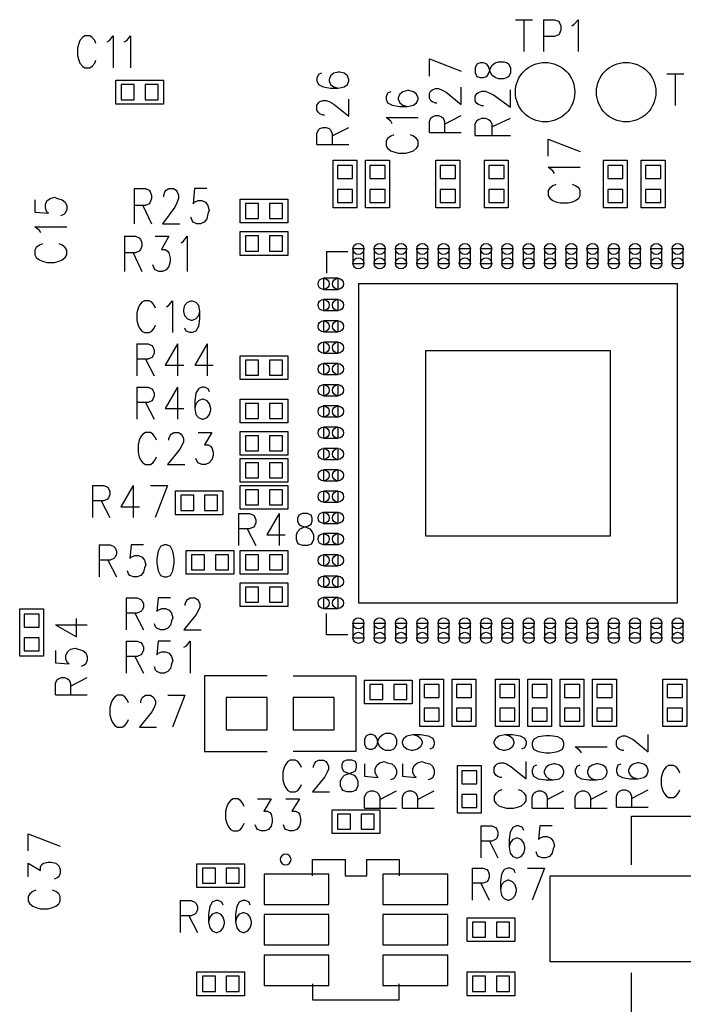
# Model space of a CAD drawing. Extents: x 2 to 38, y 4.3 to 27.6.
# Tile 14 of 25: x 18.5 to 21.1, y 16.8 to 20.7. Entities that reach past the tile are written whole.
import ezdxf

# ---------------------------------------------------------------- set-up
doc = ezdxf.new("R2010")
doc.units = 0
doc.layers.get('0').update_dxf_attribs({"linetype": 'CONTINUOUS'})
doc.layers.add('assy_t', color=3, linetype='CONTINUOUS')

# ---------------------------------------------------------------- blocks, each defined once
blk = doc.blocks.new('D15')
blk.add_circle((0, 0), 0.1164)
blk = doc.blocks.new('D18')
blk.add_lwpolyline([(-0.02539, -0.02963), (0.02539, -0.02963), (0.02539, 0.02963), (-0.02539, 0.02963)], close=True)
blk = doc.blocks.new('D19')
blk.add_lwpolyline([(-0.02963, -0.02539), (0.02963, -0.02539), (0.02963, 0.02539), (-0.02963, 0.02539)], close=True)
blk = doc.blocks.new('D20')
blk.add_lwpolyline([(-0.08041, -0.06348), (0.08041, -0.06348), (0.08041, 0.06348), (-0.08041, 0.06348)], close=True)
blk = doc.blocks.new('D35')
blk.add_lwpolyline([(-0.12697, -0.05925), (0.12697, -0.05925), (0.12697, 0.05925), (-0.12697, 0.05925)], close=True)
blk = doc.blocks.new('D41')
blk.add_lwpolyline([(0.0283, 0.0216), (-0.0283, 0.0216), (-0.0283, -0.0216), (0.0283, -0.0216)], close=True)
for centre in [(-0.0283, 0), (0.0283, 0)]:
    blk.add_circle(centre, 0.0217)
blk = doc.blocks.new('D42')
blk.add_lwpolyline([(0.0216, 0.0283), (-0.0216, 0.0283), (-0.0216, -0.0283), (0.0216, -0.0283)], close=True)
for centre in [(0, 0.0283), (0, -0.0283)]:
    blk.add_circle(centre, 0.0217)
blk = doc.blocks.new('D43')
blk.add_lwpolyline([(-0.36241, -0.36241), (0.36241, -0.36241), (0.36241, 0.36241), (-0.36241, 0.36241)], close=True)
blk = doc.blocks.new('D44')
blk.add_lwpolyline([(-0.45921, -0.16718), (0.45921, -0.16718), (0.45921, 0.16718), (-0.45921, 0.16718)], close=True)

msp = doc.modelspace()

# ---------------------------------------------------------------- linework, layer by layer
at = {"layer": 'assy_t', "color": 3}
for points in [[(20.436902, 20.699283), (20.504222, 20.699283)], [(20.470562, 20.699283), (20.470562, 20.574303)], [(20.547502, 20.699283), (20.547502, 20.574303)], [(20.547502, 20.699283), (20.590802, 20.699283), (20.605222, 20.693343), (20.610042, 20.687383), (20.614842, 20.675483), (20.614842, 20.657623), (20.610042, 20.645723), (20.605222, 20.639763), (20.590802, 20.633823), (20.547502, 20.633823)], [(20.658122, 20.675483), (20.667742, 20.681443), (20.682182, 20.699283), (20.682182, 20.574303)], [(18.794942, 20.606043), (18.790142, 20.617943), (18.780522, 20.629843), (18.770902, 20.635803), (18.751662, 20.635803), (18.742042, 20.629843), (18.732422, 20.617943), (18.727622, 20.606043), (18.722802, 20.588183), (18.722802, 20.558423), (18.727622, 20.540583), (18.732422, 20.528683), (18.742042, 20.516763), (18.751662, 20.510823), (18.770902, 20.510823), (18.780522, 20.516763), (18.790142, 20.528683), (18.794942, 20.540583)], [(18.838242, 20.612003), (18.847862, 20.617943), (18.862282, 20.635803), (18.862282, 20.510823)], [(18.905562, 20.612003), (18.915182, 20.617943), (18.929622, 20.635803), (18.929622, 20.510823)], [(20.100302, 20.545443), (20.225282, 20.497343)], [(20.100302, 20.478123), (20.100302, 20.545443)], [(20.278982, 20.491583), (20.285582, 20.477143), (20.298822, 20.472343), (20.312042, 20.472343), (20.325262, 20.477143), (20.331882, 20.486763), (20.338502, 20.506003), (20.345102, 20.520443), (20.358322, 20.530063), (20.371562, 20.534863), (20.391402, 20.534863), (20.404622, 20.530063), (20.411242, 20.525243), (20.417842, 20.510823), (20.417842, 20.491583), (20.411242, 20.477143), (20.404622, 20.472343), (20.391402, 20.467543), (20.371562, 20.467543), (20.358322, 20.472343), (20.345102, 20.481963), (20.338502, 20.496383), (20.331882, 20.515623), (20.325262, 20.525243), (20.312042, 20.530063), (20.298822, 20.530063), (20.285582, 20.525243), (20.278982, 20.510823), (20.278982, 20.491583)], [(19.677982, 20.489263), (19.666082, 20.484463), (19.660142, 20.470043), (19.660142, 20.460423), (19.666082, 20.445983), (19.683942, 20.436363), (19.713702, 20.431563), (19.743462, 20.431563), (19.767262, 20.436363), (19.779162, 20.445983), (19.785122, 20.460423), (19.785122, 20.465223), (19.779162, 20.479663), (19.767262, 20.489263), (19.749402, 20.494083), (19.743462, 20.494083), (19.725602, 20.489263), (19.713702, 20.479663), (19.707742, 20.465223), (19.707742, 20.460423), (19.713702, 20.445983), (19.725602, 20.436363), (19.743462, 20.431563)], [(21.029422, 20.487683), (21.096742, 20.487683)], [(21.063082, 20.487683), (21.063082, 20.362683)], [(19.059282, 20.369043), (18.873062, 20.369043), (18.873062, 20.462143), (19.059282, 20.462143), (19.059282, 20.369043)], [(19.948862, 20.416943), (19.936962, 20.412123), (19.931002, 20.397703), (19.931002, 20.388083), (19.936962, 20.373663), (19.954802, 20.364043), (19.984562, 20.359223), (20.014322, 20.359223), (20.038122, 20.364043), (20.050042, 20.373663), (20.055982, 20.388083), (20.055982, 20.392883), (20.050042, 20.407323), (20.038122, 20.416943), (20.020282, 20.421743), (20.014322, 20.421743), (19.996462, 20.416943), (19.984562, 20.407323), (19.978622, 20.392883), (19.978622, 20.388083), (19.984562, 20.373663), (19.996462, 20.364043), (20.014322, 20.359223)], [(20.130042, 20.372303), (20.124102, 20.372303), (20.112202, 20.377123), (20.106242, 20.381923), (20.100302, 20.391543), (20.100302, 20.410783), (20.106242, 20.420403), (20.112202, 20.425203), (20.124102, 20.430023), (20.136002, 20.430023), (20.147902, 20.425203), (20.165762, 20.415583), (20.225282, 20.367503), (20.225282, 20.434823)], [(20.312042, 20.361723), (20.305422, 20.361723), (20.292202, 20.366543), (20.285582, 20.371343), (20.278982, 20.380963), (20.278982, 20.400203), (20.285582, 20.409823), (20.292202, 20.414623), (20.305422, 20.419443), (20.318662, 20.419443), (20.331882, 20.414623), (20.351722, 20.405003), (20.417842, 20.356923), (20.417842, 20.424243)], [(19.689882, 20.325743), (19.683942, 20.325743), (19.672042, 20.330563), (19.666082, 20.335363), (19.660142, 20.344983), (19.660142, 20.364223), (19.666082, 20.373843), (19.672042, 20.378663), (19.683942, 20.383463), (19.695842, 20.383463), (19.707742, 20.378663), (19.725602, 20.369043), (19.785122, 20.320943), (19.785122, 20.388283)], [(20.100302, 20.256883), (20.100302, 20.300163), (20.106242, 20.314603), (20.112202, 20.319403), (20.124102, 20.324203), (20.136002, 20.324203), (20.147902, 20.319403), (20.153862, 20.314603), (20.159802, 20.300163), (20.159802, 20.256883)], [(20.159802, 20.290543), (20.225282, 20.324203)], [(19.954802, 20.291883), (19.948862, 20.301503), (19.931002, 20.315943), (20.055982, 20.315943)], [(20.278982, 20.246303), (20.278982, 20.289583), (20.285582, 20.304003), (20.292202, 20.308823), (20.305422, 20.313623), (20.318662, 20.313623), (20.331882, 20.308823), (20.338502, 20.304003), (20.345102, 20.289583), (20.345102, 20.246303)], [(20.345102, 20.279963), (20.417842, 20.313623)], [(19.660142, 20.210323), (19.660142, 20.253603), (19.666082, 20.268043), (19.672042, 20.272843), (19.683942, 20.277663), (19.695842, 20.277663), (19.707742, 20.272843), (19.713702, 20.268043), (19.719642, 20.253603), (19.719642, 20.210323)], [(19.719642, 20.243983), (19.785122, 20.277663)], [(19.960762, 20.248603), (19.948862, 20.243803), (19.936962, 20.234183), (19.931002, 20.224563), (19.931002, 20.205323), (19.936962, 20.195703), (19.948862, 20.186083), (19.960762, 20.181283), (19.978622, 20.176463), (20.008382, 20.176463), (20.026222, 20.181283), (20.038122, 20.186083), (20.050042, 20.195703), (20.055982, 20.205323), (20.055982, 20.224563), (20.050042, 20.234183), (20.038122, 20.243803), (20.026222, 20.248603)], [(20.100302, 20.256883), (20.225282, 20.256883)], [(20.278982, 20.246303), (20.417842, 20.246303)], [(19.660142, 20.210323), (19.785122, 20.210323)], [(20.565842, 20.231863), (20.690842, 20.183783)], [(20.565842, 20.164543), (20.565842, 20.231863)], [(19.723742, 19.962743), (19.723742, 20.148963), (19.816862, 20.148963), (19.816862, 19.962743), (19.723742, 19.962743)], [(19.850722, 19.962743), (19.850722, 20.148963), (19.943822, 20.148963), (19.943822, 19.962743), (19.850722, 19.962743)], [(20.218922, 20.148963), (20.218922, 19.962743), (20.125822, 19.962743), (20.125822, 20.148963), (20.218922, 20.148963)], [(20.316282, 19.962743), (20.316282, 20.148963), (20.409382, 20.148963), (20.409382, 19.962743), (20.316282, 19.962743)], [(20.781822, 19.962743), (20.781822, 20.148963), (20.874942, 20.148963), (20.874942, 19.962743), (20.781822, 19.962743)], [(21.023062, 20.148963), (21.023062, 19.962743), (20.929962, 19.962743), (20.929962, 20.148963), (21.023062, 20.148963)], [(20.589662, 20.097203), (20.583702, 20.106823), (20.565842, 20.121263), (20.690842, 20.121263)], [(20.595602, 20.053923), (20.583702, 20.049103), (20.571802, 20.039503), (20.565842, 20.029883), (20.565842, 20.010643), (20.571802, 20.001023), (20.583702, 19.991403), (20.595602, 19.986583), (20.613462, 19.981783), (20.643222, 19.981783), (20.661082, 19.986583), (20.672982, 19.991403), (20.684882, 20.001023), (20.690842, 20.010643), (20.690842, 20.029883), (20.684882, 20.039503), (20.672982, 20.049103), (20.661082, 20.053923)], [(18.945002, 20.038123), (18.945002, 19.899243)], [(18.945002, 20.038123), (18.988282, 20.038123), (19.002722, 20.031503), (19.007522, 20.024903), (19.012342, 20.011663), (19.012342, 19.998443), (19.007522, 19.985223), (19.002722, 19.978603), (18.988282, 19.971983), (18.945002, 19.971983)], [(19.060442, 20.005063), (19.060442, 20.011663), (19.065242, 20.024903), (19.070042, 20.031503), (19.079662, 20.038123), (19.098902, 20.038123), (19.108522, 20.031503), (19.113342, 20.024903), (19.118142, 20.011663), (19.118142, 19.998443), (19.113342, 19.985223), (19.103722, 19.965383), (19.055622, 19.899243), (19.122962, 19.899243)], [(19.228762, 20.038123), (19.180662, 20.038123), (19.175862, 19.978603), (19.180662, 19.985223), (19.195102, 19.991823), (19.209522, 19.991823), (19.223962, 19.985223), (19.233582, 19.971983), (19.238382, 19.952163), (19.233582, 19.938923), (19.228762, 19.919083), (19.219142, 19.905863), (19.204722, 19.899243), (19.190282, 19.899243), (19.175862, 19.905863), (19.171042, 19.912483), (19.166242, 19.925703)], [(18.555502, 19.994283), (18.555502, 19.946183), (18.609062, 19.941383), (18.603122, 19.946183), (18.597162, 19.960623), (18.597162, 19.975043), (18.603122, 19.989483), (18.615022, 19.999103), (18.632882, 20.003903), (18.644782, 19.999103), (18.662622, 19.994283), (18.674542, 19.984663), (18.680482, 19.970243), (18.680482, 19.955803), (18.674542, 19.941383), (18.668582, 19.936563), (18.656682, 19.931763)], [(19.546002, 19.903483), (19.359782, 19.903483), (19.359782, 19.996603), (19.546002, 19.996603), (19.546002, 19.903483)], [(18.978682, 19.971983), (19.012342, 19.899243)], [(18.579302, 19.864423), (18.573362, 19.874043), (18.555502, 19.888483), (18.680482, 19.888483)], [(19.546002, 19.776523), (19.359782, 19.776523), (19.359782, 19.869623), (19.546002, 19.869623), (19.546002, 19.776523)], [(18.585262, 19.821143), (18.573362, 19.816343), (18.561462, 19.806723), (18.555502, 19.797103), (18.555502, 19.777863), (18.561462, 19.768243), (18.573362, 19.758623), (18.585262, 19.753803), (18.603122, 19.749003), (18.632882, 19.749003), (18.650722, 19.753803), (18.662622, 19.758623), (18.674542, 19.768243), (18.680482, 19.777863), (18.680482, 19.797103), (18.674542, 19.806723), (18.662622, 19.816343), (18.650722, 19.821143)], [(18.906922, 19.851903), (18.906922, 19.713023)], [(18.906922, 19.851903), (18.950202, 19.851903), (18.964622, 19.845283), (18.969442, 19.838683), (18.974242, 19.825443), (18.974242, 19.812223), (18.969442, 19.799003), (18.964622, 19.792383), (18.950202, 19.785763), (18.906922, 19.785763)], [(19.027142, 19.851903), (19.080062, 19.851903), (19.051202, 19.799003), (19.065622, 19.799003), (19.075242, 19.792383), (19.080062, 19.785763), (19.084862, 19.765923), (19.084862, 19.752703), (19.080062, 19.732863), (19.070442, 19.719643), (19.056002, 19.713023), (19.041582, 19.713023), (19.027142, 19.719643), (19.022342, 19.726263), (19.017542, 19.739483)], [(19.128142, 19.825443), (19.137762, 19.832063), (19.152202, 19.851903), (19.152202, 19.713023)], [(18.940582, 19.785763), (18.974242, 19.713023)], [(19.780962, 19.789903), (19.697662, 19.789903), (19.697662, 19.706603)], [(21.072322, 19.664943), (19.822622, 19.664943), (19.822622, 18.415243), (21.072322, 18.415243), (21.072322, 19.664943)], [(19.027722, 19.569123), (19.022922, 19.581043), (19.013302, 19.592943), (19.003682, 19.598883), (18.984442, 19.598883), (18.974822, 19.592943), (18.965202, 19.581043), (18.960402, 19.569123), (18.955582, 19.551283), (18.955582, 19.521523), (18.960402, 19.503663), (18.965202, 19.491763), (18.974822, 19.479863), (18.984442, 19.473903), (19.003682, 19.473903), (19.013302, 19.479863), (19.022922, 19.491763), (19.027722, 19.503663)], [(19.071022, 19.575083), (19.080642, 19.581043), (19.095062, 19.598883), (19.095062, 19.473903)], [(19.200862, 19.557223), (19.196062, 19.539363), (19.186442, 19.527463), (19.172002, 19.521523), (19.167202, 19.521523), (19.152782, 19.527463), (19.143162, 19.539363), (19.138342, 19.557223), (19.138342, 19.563183), (19.143162, 19.581043), (19.152782, 19.592943), (19.167202, 19.598883), (19.172002, 19.598883), (19.186442, 19.592943), (19.196062, 19.581043), (19.200862, 19.557223), (19.200862, 19.527463), (19.196062, 19.497703), (19.186442, 19.479863), (19.172002, 19.473903), (19.162402, 19.473903), (19.147962, 19.479863), (19.143162, 19.491763)], [(18.955582, 19.429603), (18.955582, 19.304603)], [(18.955582, 19.429603), (18.998862, 19.429603), (19.013302, 19.423643), (19.018102, 19.417703)], [(19.018102, 19.417703), (19.022922, 19.405783), (19.022922, 19.393883), (19.018102, 19.381983), (19.013302, 19.376023), (18.998862, 19.370083), (18.955582, 19.370083)], [(19.114302, 19.429603), (19.066202, 19.346263), (19.138342, 19.346263)], [(19.114302, 19.429603), (19.114302, 19.304603)], [(19.229722, 19.429603), (19.181622, 19.346263), (19.253762, 19.346263)], [(19.229722, 19.429603), (19.229722, 19.304603)], [(18.989262, 19.370083), (19.022922, 19.304603)], [(19.546002, 19.289803), (19.359782, 19.289803), (19.359782, 19.382903), (19.546002, 19.382903), (19.546002, 19.289803)], [(18.955582, 19.260303), (18.955582, 19.135323)], [(18.955582, 19.260303), (18.998862, 19.260303), (19.013302, 19.254343), (19.018102, 19.248403), (19.022922, 19.236503), (19.022922, 19.224603), (19.018102, 19.212683), (19.013302, 19.206743), (18.998862, 19.200783), (18.955582, 19.200783)], [(19.114302, 19.260303), (19.066202, 19.176983), (19.138342, 19.176983)], [(19.114302, 19.260303), (19.114302, 19.135323)], [(19.239342, 19.242443), (19.234542, 19.254343), (19.220102, 19.260303), (19.210482, 19.260303), (19.196062, 19.254343), (19.186442, 19.236503), (19.181622, 19.206743), (19.181622, 19.176983), (19.186442, 19.153183), (19.196062, 19.141263), (19.210482, 19.135323), (19.215302, 19.135323), (19.229722, 19.141263), (19.239342, 19.153183), (19.244162, 19.171023), (19.244162, 19.176983), (19.239342, 19.194843), (19.229722, 19.206743), (19.215302, 19.212683), (19.210482, 19.212683), (19.196062, 19.206743), (19.186442, 19.194843), (19.181622, 19.176983)], [(19.359782, 19.213623), (19.546002, 19.213623), (19.546002, 19.120503), (19.359782, 19.120503), (19.359782, 19.213623)], [(18.989262, 19.200783), (19.022922, 19.135323)], [(19.546002, 18.993543), (19.359782, 18.993543), (19.359782, 19.086643), (19.546002, 19.086643), (19.546002, 18.993543)], [(19.031962, 19.052783), (19.027142, 19.064683), (19.017542, 19.076603), (19.007922, 19.082543), (18.988682, 19.082543), (18.979062, 19.076603), (18.969442, 19.064683), (18.964622, 19.052783), (18.959822, 19.034943), (18.959822, 19.005183), (18.964622, 18.987323), (18.969442, 18.975423), (18.979062, 18.963523), (18.988682, 18.957563), (19.007922, 18.957563), (19.017542, 18.963523), (19.027142, 18.975423), (19.031962, 18.987323)], [(19.080062, 19.052783), (19.080062, 19.058743), (19.084862, 19.070643), (19.089682, 19.076603), (19.099302, 19.082543), (19.118522, 19.082543), (19.128142, 19.076603), (19.132962, 19.070643), (19.137762, 19.058743), (19.137762, 19.046843), (19.132962, 19.034943), (19.123342, 19.017083), (19.075242, 18.957563), (19.142582, 18.957563)], [(19.195482, 19.082543), (19.248382, 19.082543), (19.219522, 19.034943), (19.233962, 19.034943), (19.243582, 19.028983), (19.248382, 19.023023), (19.253202, 19.005183), (19.253202, 18.993263), (19.248382, 18.975423), (19.238762, 18.963523), (19.224342, 18.957563), (19.209902, 18.957563), (19.195482, 18.963523), (19.190682, 18.969463), (19.185862, 18.981363)], [(19.546002, 18.887723), (19.359782, 18.887723), (19.359782, 18.980843), (19.546002, 18.980843), (19.546002, 18.887723)], [(18.782062, 18.875163), (18.782062, 18.750183)], [(18.782062, 18.875163), (18.825342, 18.875163), (18.839782, 18.869203), (18.844582, 18.863263), (18.849402, 18.851363), (18.849402, 18.839463), (18.844582, 18.827543), (18.839782, 18.821603), (18.825342, 18.815643), (18.782062, 18.815643)], [(18.940782, 18.875163), (18.892682, 18.791843), (18.964822, 18.791843)], [(18.940782, 18.875163), (18.940782, 18.750183)], [(19.008102, 18.875163), (19.075442, 18.875163)], [(19.075442, 18.875163), (19.027342, 18.750183)], [(19.359782, 18.875023), (19.546002, 18.875023), (19.546002, 18.781923), (19.359782, 18.781923), (19.359782, 18.875023)], [(19.292062, 18.760763), (19.105842, 18.760763), (19.105842, 18.853863), (19.292062, 18.853863), (19.292062, 18.760763)], [(18.815722, 18.815643), (18.849402, 18.750183)], [(19.353422, 18.765123), (19.353422, 18.640143)], [(19.353422, 18.765123), (19.396702, 18.765123), (19.411142, 18.759163), (19.415942, 18.753223), (19.420762, 18.741323), (19.420762, 18.729423), (19.415942, 18.717503), (19.411142, 18.711563), (19.396702, 18.705603), (19.353422, 18.705603)], [(19.512142, 18.765123), (19.464042, 18.681803), (19.536182, 18.681803)], [(19.512142, 18.765123), (19.512142, 18.640143)], [(19.603522, 18.765123), (19.589082, 18.759163), (19.584282, 18.747263), (19.584282, 18.735363), (19.589082, 18.723463), (19.598702, 18.717503), (19.617942, 18.711563), (19.632362, 18.705603), (19.641982, 18.693703), (19.646802, 18.681803), (19.646802, 18.663943), (19.641982, 18.652043), (19.637182, 18.646083), (19.622762, 18.640143), (19.603522, 18.640143), (19.589082, 18.646083), (19.584282, 18.652043), (19.579462, 18.663943), (19.579462, 18.681803), (19.584282, 18.693703), (19.593902, 18.705603), (19.608322, 18.711563), (19.627562, 18.717503), (19.637182, 18.723463), (19.641982, 18.735363), (19.641982, 18.747263), (19.637182, 18.759163), (19.622762, 18.765123), (19.603522, 18.765123)], [(19.387082, 18.705603), (19.420762, 18.640143)], [(18.807462, 18.642383), (18.807462, 18.517403)], [(18.807462, 18.642383), (18.850742, 18.642383), (18.865162, 18.636443), (18.869982, 18.630483), (18.874782, 18.618583), (18.874782, 18.606683), (18.869982, 18.594783), (18.865162, 18.588823), (18.850742, 18.582863), (18.807462, 18.582863)], [(18.980602, 18.642383), (18.932502, 18.642383), (18.927682, 18.588823)], [(19.062362, 18.642383), (19.047922, 18.636443), (19.038302, 18.618583), (19.033502, 18.588823), (19.033502, 18.570963), (19.038302, 18.541203), (19.047922, 18.523363), (19.062362, 18.517403), (19.071982, 18.517403), (19.086402, 18.523363), (19.096022, 18.541203), (19.100822, 18.570963), (19.100822, 18.588823), (19.096022, 18.618583), (19.086402, 18.636443), (19.071982, 18.642383), (19.062362, 18.642383)], [(18.927682, 18.588823), (18.932502, 18.594783), (18.946922, 18.600723), (18.961362, 18.600723), (18.975782, 18.594783), (18.985402, 18.582863), (18.990222, 18.565023), (18.985402, 18.553103), (18.980602, 18.535263), (18.970982, 18.523363), (18.956542, 18.517403), (18.942122, 18.517403), (18.927682, 18.523363)], [(19.334382, 18.527983), (19.148162, 18.527983), (19.148162, 18.621103), (19.334382, 18.621103), (19.334382, 18.527983)], [(19.359782, 18.621103), (19.546002, 18.621103), (19.546002, 18.527983), (19.359782, 18.527983), (19.359782, 18.621103)], [(18.841122, 18.582863), (18.874782, 18.517403)], [(18.927682, 18.523363), (18.922882, 18.529303), (18.918082, 18.541203)], [(19.359782, 18.494123), (19.546002, 18.494123), (19.546002, 18.401023), (19.359782, 18.401023), (19.359782, 18.494123)], [(18.913262, 18.435003), (18.913262, 18.310023)], [(18.913262, 18.435003), (18.956542, 18.435003), (18.970982, 18.429043), (18.975782, 18.423103), (18.980602, 18.411203), (18.980602, 18.399303), (18.975782, 18.387383), (18.970982, 18.381443), (18.956542, 18.375483), (18.913262, 18.375483)], [(19.086402, 18.435003), (19.038302, 18.435003), (19.033502, 18.381443), (19.038302, 18.387383), (19.052742, 18.393343), (19.067162, 18.393343), (19.081602, 18.387383), (19.091222, 18.375483), (19.096022, 18.357623), (19.091222, 18.345723), (19.086402, 18.327883), (19.076782, 18.315963), (19.062362, 18.310023), (19.047922, 18.310023), (19.033502, 18.315963), (19.028682, 18.321923), (19.023882, 18.333823)], [(19.144122, 18.405243), (19.144122, 18.411203), (19.148922, 18.423103), (19.153742, 18.429043), (19.163362, 18.435003), (19.182602, 18.435003), (19.192202, 18.429043), (19.197022, 18.423103), (19.201822, 18.411203), (19.201822, 18.399303), (19.197022, 18.387383), (19.187402, 18.369543), (19.139302, 18.310023), (19.206642, 18.310023)], [(18.589502, 18.392543), (18.589502, 18.206323), (18.496382, 18.206323), (18.496382, 18.392543), (18.589502, 18.392543)], [(18.635922, 18.330223), (18.719242, 18.282123), (18.719242, 18.354263)], [(18.946922, 18.375483), (18.980602, 18.310023)], [(19.780962, 18.290283), (19.697662, 18.290283), (19.697662, 18.373583)], [(18.635922, 18.330223), (18.760902, 18.330223)], [(18.635922, 18.229223), (18.635922, 18.181123), (18.689482, 18.176323), (18.683522, 18.181123), (18.677582, 18.195563), (18.677582, 18.209983), (18.683522, 18.224403), (18.695442, 18.234023), (18.713282, 18.238843), (18.725182, 18.234023), (18.743042, 18.229223), (18.754942, 18.219603), (18.760902, 18.205183), (18.760902, 18.190743), (18.754942, 18.176323), (18.749002, 18.171503), (18.737102, 18.166703)], [(18.913262, 18.265703), (18.913262, 18.140723)], [(18.913262, 18.265703), (18.956542, 18.265703), (18.970982, 18.259763), (18.975782, 18.253803), (18.980602, 18.241903), (18.980602, 18.230003), (18.975782, 18.218103), (18.970982, 18.212143), (18.956542, 18.206203), (18.913262, 18.206203)], [(19.086402, 18.265703), (19.038302, 18.265703), (19.033502, 18.212143), (19.038302, 18.218103), (19.052742, 18.224043), (19.067162, 18.224043), (19.081602, 18.218103), (19.091222, 18.206203), (19.096022, 18.188343), (19.091222, 18.176443), (19.086402, 18.158583), (19.076782, 18.146683), (19.062362, 18.140723), (19.047922, 18.140723), (19.033502, 18.146683), (19.028682, 18.152623), (19.023882, 18.164543)], [(19.139302, 18.241903), (19.148922, 18.247863), (19.163362, 18.265703), (19.163362, 18.140723)], [(18.946922, 18.206203), (18.980602, 18.140723)], [(18.635922, 18.056083), (18.635922, 18.099363), (18.641862, 18.113803), (18.647822, 18.118603), (18.659722, 18.123403), (18.671622, 18.123403), (18.683522, 18.118603), (18.689482, 18.113803), (18.695442, 18.099363), (18.695442, 18.056083)], [(18.695442, 18.089743), (18.760902, 18.123403)], [(19.465582, 18.130143), (19.220102, 18.130143), (19.220102, 17.833883), (19.465582, 17.833883)], [(19.567162, 18.130143), (19.812622, 18.130143), (19.812622, 17.833883), (19.567162, 17.833883)], [(19.846482, 18.113223), (20.032702, 18.113223), (20.032702, 18.020103), (19.846482, 18.020103), (19.846482, 18.113223)], [(20.062342, 17.931223), (20.062342, 18.117443), (20.155442, 18.117443), (20.155442, 17.931223), (20.062342, 17.931223)], [(20.189302, 17.931223), (20.189302, 18.117443), (20.282422, 18.117443), (20.282422, 17.931223), (20.189302, 17.931223)], [(20.451702, 18.117443), (20.451702, 17.931223), (20.358602, 17.931223), (20.358602, 18.117443), (20.451702, 18.117443)], [(20.485562, 17.931223), (20.485562, 18.117443), (20.578682, 18.117443), (20.578682, 17.931223), (20.485562, 17.931223)], [(20.612542, 17.931223), (20.612542, 18.117443), (20.705642, 18.117443), (20.705642, 17.931223), (20.612542, 17.931223)], [(20.739502, 17.931223), (20.739502, 18.117443), (20.832622, 18.117443), (20.832622, 17.931223), (20.739502, 17.931223)], [(21.107722, 18.117443), (21.107722, 17.931223), (21.014602, 17.931223), (21.014602, 18.117443), (21.107722, 18.117443)], [(18.635922, 18.056083), (18.760902, 18.056083)], [(18.921922, 18.024343), (18.917102, 18.036243), (18.907502, 18.048143), (18.897882, 18.054103), (18.878642, 18.054103), (18.869022, 18.048143), (18.859402, 18.036243), (18.854582, 18.024343), (18.849782, 18.006483), (18.849782, 17.976723), (18.854582, 17.958863), (18.859402, 17.946963), (18.869022, 17.935063), (18.878642, 17.929103), (18.897882, 17.929103), (18.907502, 17.935063), (18.917102, 17.946963), (18.921922, 17.958863)], [(18.970022, 18.024343), (18.970022, 18.030283), (18.974822, 18.042203), (18.979642, 18.048143), (18.989262, 18.054103), (19.008482, 18.054103), (19.018102, 18.048143), (19.022922, 18.042203), (19.027722, 18.030283), (19.027722, 18.018383), (19.022922, 18.006483), (19.013302, 17.988623), (18.965202, 17.929103), (19.032542, 17.929103)], [(19.075822, 18.054103), (19.143162, 18.054103)], [(19.143162, 18.054103), (19.095062, 17.929103)], [(19.846362, 17.861783), (19.852302, 17.847343), (19.864202, 17.842543), (19.876122, 17.842543), (19.888022, 17.847343), (19.893962, 17.856963), (19.899922, 17.876203), (19.905882, 17.890643), (19.917782, 17.900263), (19.929682, 17.905063), (19.947542, 17.905063), (19.959442, 17.900263), (19.965382, 17.895443), (19.971342, 17.881023), (19.971342, 17.861783), (19.965382, 17.847343), (19.959442, 17.842543), (19.947542, 17.837723), (19.929682, 17.837723), (19.917782, 17.842543), (19.905882, 17.852163), (19.899922, 17.866583), (19.893962, 17.885823), (19.888022, 17.895443), (19.876122, 17.900263), (19.864202, 17.900263), (19.852302, 17.895443), (19.846362, 17.881023), (19.846362, 17.861783)], [(20.036142, 17.900263), (20.054002, 17.895443), (20.065902, 17.885823), (20.071862, 17.871403), (20.071862, 17.866583), (20.065902, 17.852163), (20.054002, 17.842543), (20.036142, 17.837723), (20.030202, 17.837723), (20.012342, 17.842543), (20.000442, 17.852163), (19.994482, 17.866583), (19.994482, 17.871403), (20.000442, 17.885823), (20.012342, 17.895443), (20.036142, 17.900263), (20.065902, 17.900263), (20.095662, 17.895443), (20.113522, 17.885823), (20.119462, 17.871403), (20.119462, 17.861783), (20.113522, 17.847343), (20.101622, 17.842543)], [(20.395902, 17.900263), (20.413742, 17.895443), (20.425662, 17.885823), (20.431602, 17.871403), (20.431602, 17.866583), (20.425662, 17.852163), (20.413742, 17.842543), (20.395902, 17.837723), (20.389942, 17.837723), (20.372082, 17.842543), (20.360182, 17.852163), (20.354222, 17.866583), (20.354222, 17.871403), (20.360182, 17.885823), (20.372082, 17.895443), (20.395902, 17.900263), (20.425662, 17.900263), (20.455402, 17.895443), (20.473262, 17.885823), (20.479222, 17.871403), (20.479222, 17.861783), (20.473262, 17.847343), (20.461362, 17.842543)], [(20.573782, 17.828103), (20.603542, 17.832923), (20.621402, 17.842543), (20.627342, 17.856963), (20.627342, 17.866583), (20.621402, 17.881023), (20.603542, 17.890643), (20.573782, 17.895443), (20.555922, 17.895443), (20.526162, 17.890643), (20.508322, 17.881023), (20.502362, 17.866583), (20.502362, 17.856963)], [(20.862242, 17.837163), (20.856282, 17.837163), (20.844382, 17.841963), (20.838442, 17.846783), (20.832482, 17.856383), (20.832482, 17.875623), (20.838442, 17.885243), (20.844382, 17.890063), (20.856282, 17.894863), (20.868202, 17.894863), (20.880102, 17.890063), (20.897942, 17.880443), (20.957462, 17.832343), (20.957462, 17.899683)], [(20.502362, 17.856963), (20.508322, 17.842543), (20.526162, 17.832923), (20.555922, 17.828103)], [(20.695462, 17.828103), (20.689502, 17.837723), (20.671662, 17.852163), (20.796642, 17.852163)], [(20.555922, 17.828103), (20.573782, 17.828103)], [(19.599082, 17.770403), (19.594282, 17.782303), (19.584662, 17.794203), (19.575042, 17.800163), (19.555802, 17.800163), (19.546182, 17.794203), (19.536562, 17.782303), (19.531762, 17.770403), (19.526942, 17.752543), (19.526942, 17.722783), (19.531762, 17.704923), (19.536562, 17.693023), (19.546182, 17.681123), (19.555802, 17.675163), (19.575042, 17.675163), (19.584662, 17.681123), (19.594282, 17.693023), (19.599082, 17.704923)], [(19.647182, 17.770403), (19.647182, 17.776343), (19.652002, 17.788263), (19.656802, 17.794203), (19.666422, 17.800163), (19.685662, 17.800163), (19.695282, 17.794203), (19.700082, 17.788263), (19.704902, 17.776343), (19.704902, 17.764443), (19.700082, 17.752543), (19.690462, 17.734683), (19.642382, 17.675163), (19.709702, 17.675163)], [(19.777042, 17.800163), (19.762602, 17.794203), (19.757802, 17.782303), (19.757802, 17.770403), (19.762602, 17.758503), (19.772222, 17.752543), (19.791462, 17.746603), (19.805902, 17.740643), (19.815522, 17.728743), (19.820322, 17.716843), (19.820322, 17.698983), (19.815522, 17.687083), (19.810702, 17.681123), (19.796282, 17.675163), (19.777042, 17.675163), (19.762602, 17.681123), (19.757802, 17.687083), (19.752982, 17.698983), (19.752982, 17.716843), (19.757802, 17.728743), (19.767422, 17.740643), (19.781842, 17.746603), (19.801082, 17.752543), (19.810702, 17.758503), (19.815522, 17.770403), (19.815522, 17.782303), (19.810702, 17.794203), (19.796282, 17.800163), (19.777042, 17.800163)], [(19.846362, 17.784823), (19.846362, 17.736743), (19.899922, 17.731923), (19.893962, 17.736743), (19.888022, 17.751163), (19.888022, 17.765583), (19.893962, 17.780023), (19.905882, 17.789643), (19.923722, 17.794443), (19.935622, 17.789643), (19.953482, 17.784823), (19.965382, 17.775203), (19.971342, 17.760783), (19.971342, 17.746343), (19.965382, 17.731923), (19.959442, 17.727123), (19.947542, 17.722303)], [(19.994482, 17.784823), (19.994482, 17.736743), (20.048042, 17.731923), (20.042102, 17.736743), (20.036142, 17.751163), (20.036142, 17.765583), (20.042102, 17.780023), (20.054002, 17.789643), (20.071862, 17.794443), (20.083762, 17.789643), (20.101622, 17.784823), (20.113522, 17.775203), (20.119462, 17.760783), (20.119462, 17.746343), (20.113522, 17.731923), (20.107562, 17.727123), (20.095662, 17.722303)], [(20.210462, 17.592643), (20.210462, 17.778863), (20.303582, 17.778863), (20.303582, 17.592643), (20.210462, 17.592643)], [(20.383982, 17.731923), (20.378042, 17.731923), (20.366142, 17.736743), (20.360182, 17.741543), (20.354222, 17.751163), (20.354222, 17.770403), (20.360182, 17.780023), (20.366142, 17.784823), (20.378042, 17.789643), (20.389942, 17.789643), (20.401842, 17.784823), (20.419702, 17.775203), (20.479222, 17.727123), (20.479222, 17.794443)], [(20.520222, 17.780023), (20.508322, 17.775203), (20.502362, 17.760783), (20.502362, 17.751163), (20.508322, 17.736743), (20.526162, 17.727123), (20.555922, 17.722303), (20.585682, 17.722303), (20.609502, 17.727123), (20.621402, 17.736743), (20.627342, 17.751163), (20.627342, 17.755963), (20.621402, 17.770403), (20.609502, 17.780023), (20.591642, 17.784823), (20.585682, 17.784823), (20.567822, 17.780023), (20.555922, 17.770403), (20.549982, 17.755963), (20.549982, 17.751163), (20.555922, 17.736743), (20.567822, 17.727123), (20.585682, 17.722303)], [(20.689502, 17.780023), (20.677602, 17.775203), (20.671662, 17.760783), (20.671662, 17.751163), (20.677602, 17.736743), (20.695462, 17.727123), (20.725222, 17.722303), (20.754982, 17.722303), (20.778782, 17.727123), (20.790682, 17.736743), (20.796642, 17.751163), (20.796642, 17.755963), (20.790682, 17.770403), (20.778782, 17.780023), (20.760922, 17.784823), (20.754982, 17.784823), (20.737122, 17.780023), (20.725222, 17.770403), (20.719262, 17.755963), (20.719262, 17.751163), (20.725222, 17.736743), (20.737122, 17.727123), (20.754982, 17.722303)], [(20.850342, 17.784243), (20.838442, 17.779443), (20.832482, 17.765023), (20.832482, 17.755403), (20.838442, 17.740963), (20.856282, 17.731343), (20.886042, 17.726543), (20.915802, 17.726543), (20.939622, 17.731343), (20.951522, 17.740963), (20.957462, 17.755403), (20.957462, 17.760203), (20.951522, 17.774623), (20.939622, 17.784243), (20.921762, 17.789063), (20.915802, 17.789063), (20.897942, 17.784243), (20.886042, 17.774623), (20.880102, 17.760203), (20.880102, 17.755403), (20.886042, 17.740963), (20.897942, 17.731343), (20.915802, 17.726543)], [(21.080402, 17.749243), (21.075582, 17.761143), (21.065962, 17.773043), (21.056342, 17.779003), (21.037122, 17.779003), (21.027502, 17.773043), (21.017882, 17.761143), (21.013062, 17.749243), (21.008262, 17.731383), (21.008262, 17.701623), (21.013062, 17.683763), (21.017882, 17.671863), (21.027502, 17.659963), (21.037122, 17.654003), (21.056342, 17.654003), (21.065962, 17.659963), (21.075582, 17.671863), (21.080402, 17.683763)], [(19.846362, 17.611683), (19.846362, 17.654983), (19.852302, 17.669403), (19.858262, 17.674203), (19.870162, 17.679023), (19.882062, 17.679023), (19.893962, 17.674203), (19.899922, 17.669403), (19.905882, 17.654983), (19.905882, 17.611683)], [(19.905882, 17.645363), (19.971342, 17.679023)], [(19.994482, 17.611683), (19.994482, 17.654983), (20.000442, 17.669403), (20.006382, 17.674203), (20.018302, 17.679023), (20.030202, 17.679023), (20.042102, 17.674203), (20.048042, 17.669403), (20.054002, 17.654983), (20.054002, 17.611683)], [(20.054002, 17.645363), (20.119462, 17.679023)], [(20.383982, 17.683823), (20.372082, 17.679023), (20.360182, 17.669403), (20.354222, 17.659783), (20.354222, 17.640543), (20.360182, 17.630923), (20.372082, 17.621303), (20.383982, 17.616503), (20.401842, 17.611683), (20.431602, 17.611683), (20.449462, 17.616503), (20.461362, 17.621303), (20.473262, 17.630923), (20.479222, 17.640543), (20.479222, 17.659783), (20.473262, 17.669403), (20.461362, 17.679023), (20.449462, 17.683823)], [(20.502362, 17.611683), (20.502362, 17.654983), (20.508322, 17.669403), (20.514262, 17.674203), (20.526162, 17.679023), (20.538082, 17.679023), (20.549982, 17.674203), (20.555922, 17.669403), (20.561882, 17.654983), (20.561882, 17.611683)], [(20.561882, 17.645363), (20.627342, 17.679023)], [(20.671662, 17.611683), (20.671662, 17.654983), (20.677602, 17.669403), (20.683562, 17.674203), (20.695462, 17.679023), (20.707362, 17.679023), (20.719262, 17.674203), (20.725222, 17.669403), (20.731162, 17.654983), (20.731162, 17.611683)], [(20.731162, 17.645363), (20.796642, 17.679023)], [(20.832482, 17.615923), (20.832482, 17.659203), (20.838442, 17.673643), (20.844382, 17.678443), (20.856282, 17.683243), (20.868202, 17.683243), (20.880102, 17.678443), (20.886042, 17.673643), (20.892002, 17.659203), (20.892002, 17.615923)], [(20.892002, 17.649583), (20.957462, 17.683243)], [(19.374782, 17.618043), (19.369962, 17.629943), (19.360342, 17.641843), (19.350722, 17.647803), (19.331502, 17.647803), (19.321882, 17.641843), (19.312262, 17.629943), (19.307442, 17.618043), (19.302642, 17.600183), (19.302642, 17.570423), (19.307442, 17.552563), (19.312262, 17.540663), (19.321882, 17.528763), (19.331502, 17.522803), (19.350722, 17.522803), (19.360342, 17.528763), (19.369962, 17.540663), (19.374782, 17.552563)], [(19.427682, 17.647803), (19.480582, 17.647803), (19.451722, 17.600183), (19.466162, 17.600183), (19.475782, 17.594223), (19.480582, 17.588283), (19.485402, 17.570423), (19.485402, 17.558523), (19.480582, 17.540663), (19.470962, 17.528763), (19.456542, 17.522803), (19.442102, 17.522803), (19.427682, 17.528763), (19.422862, 17.534723), (19.418062, 17.546623)], [(19.538302, 17.647803), (19.591202, 17.647803), (19.562342, 17.600183), (19.576782, 17.600183), (19.586402, 17.594223), (19.591202, 17.588283), (19.596002, 17.570423), (19.596002, 17.558523), (19.591202, 17.540663), (19.581582, 17.528763), (19.567162, 17.522803), (19.552722, 17.522803), (19.538302, 17.528763), (19.533482, 17.534723), (19.528682, 17.546623)], [(19.905742, 17.512223), (19.719522, 17.512223), (19.719522, 17.605343), (19.905742, 17.605343), (19.905742, 17.512223)], [(19.846362, 17.611683), (19.971342, 17.611683)], [(19.994482, 17.611683), (20.119462, 17.611683)], [(20.502362, 17.611683), (20.627342, 17.611683)], [(20.671662, 17.611683), (20.796642, 17.611683)], [(20.832482, 17.615923), (20.957462, 17.615923)], [(20.891862, 17.389483), (20.891862, 17.579943), (22.754082, 17.579943), (22.754082, 17.389483)], [(18.530102, 17.511463), (18.655102, 17.463363)], [(18.530102, 17.444123), (18.530102, 17.511463)], [(20.301462, 17.541983), (20.301462, 17.417003)], [(20.301462, 17.541983), (20.344742, 17.541983), (20.359182, 17.536043), (20.363982, 17.530083), (20.368802, 17.518183), (20.368802, 17.506283), (20.363982, 17.494383), (20.359182, 17.488423), (20.344742, 17.482463), (20.301462, 17.482463)], [(20.469782, 17.524123), (20.464982, 17.536043), (20.450562, 17.541983), (20.440942, 17.541983), (20.426502, 17.536043), (20.416882, 17.518183), (20.412082, 17.488423), (20.412082, 17.458663), (20.416882, 17.434863), (20.426502, 17.422963), (20.440942, 17.417003), (20.445742, 17.417003), (20.460162, 17.422963), (20.469782, 17.434863), (20.474602, 17.452703), (20.474602, 17.458663), (20.469782, 17.476523), (20.460162, 17.488423), (20.445742, 17.494383), (20.440942, 17.494383), (20.426502, 17.488423), (20.416882, 17.476523), (20.412082, 17.458663)], [(20.580402, 17.541983), (20.532322, 17.541983), (20.527502, 17.488423), (20.532322, 17.494383), (20.546742, 17.500323), (20.561162, 17.500323), (20.575602, 17.494383), (20.585222, 17.482463), (20.590022, 17.464623), (20.585222, 17.452703), (20.580402, 17.434863), (20.570782, 17.422963), (20.556362, 17.417003), (20.541942, 17.417003), (20.527502, 17.422963), (20.522702, 17.428903), (20.517882, 17.440803)], [(20.335122, 17.482463), (20.368802, 17.417003)], [(18.530102, 17.343123), (18.530102, 17.396043), (18.577722, 17.367183), (18.577722, 17.381603), (18.583682, 17.391223), (18.589622, 17.396043), (18.607482, 17.400843), (18.619382, 17.400843), (18.637242, 17.396043), (18.649142, 17.386423), (18.655102, 17.371983), (18.655102, 17.357563), (18.649142, 17.343123), (18.643182, 17.338323), (18.631282, 17.333503)], [(19.376702, 17.300623), (19.190482, 17.300623), (19.190482, 17.393723), (19.376702, 17.393723), (19.376702, 17.300623)], [(19.643342, 17.347163), (19.643342, 17.410663), (19.770302, 17.410663), (19.770302, 17.347163), (19.854962, 17.347163), (19.854962, 17.410663), (19.981922, 17.410663), (19.981922, 17.347163)], [(20.267602, 17.376923), (20.267602, 17.251943)], [(20.267602, 17.376923), (20.310882, 17.376923), (20.325322, 17.370983), (20.330122, 17.365023), (20.334942, 17.353123), (20.334942, 17.341223), (20.330122, 17.329323), (20.325322, 17.323363), (20.310882, 17.317403), (20.267602, 17.317403)], [(20.435942, 17.359063), (20.431122, 17.370983), (20.416702, 17.376923), (20.407082, 17.376923), (20.392642, 17.370983), (20.383022, 17.353123), (20.378222, 17.323363), (20.378222, 17.293603), (20.383022, 17.269803), (20.392642, 17.257903), (20.407082, 17.251943), (20.411882, 17.251943), (20.426322, 17.257903), (20.435942, 17.269803), (20.440742, 17.287643), (20.440742, 17.293603), (20.435942, 17.311463), (20.426322, 17.323363), (20.411882, 17.329323), (20.407082, 17.329323), (20.392642, 17.323363), (20.383022, 17.311463), (20.378222, 17.293603)], [(20.484022, 17.376923), (20.551362, 17.376923)], [(20.551362, 17.376923), (20.503262, 17.251943)], [(20.301262, 17.317403), (20.334942, 17.251943)], [(18.559862, 17.290223), (18.547962, 17.285423), (18.536062, 17.275803), (18.530102, 17.266183), (18.530102, 17.246943), (18.536062, 17.237323), (18.547962, 17.227703), (18.559862, 17.222903), (18.577722, 17.218083), (18.607482, 17.218083), (18.625342, 17.222903), (18.637242, 17.227703), (18.649142, 17.237323), (18.655102, 17.246943), (18.655102, 17.266183), (18.649142, 17.275803), (18.637242, 17.285423), (18.625342, 17.290223)], [(19.124882, 17.249963), (19.124882, 17.124963)], [(19.124882, 17.249963), (19.168162, 17.249963), (19.182602, 17.244003), (19.187402, 17.238063), (19.192202, 17.226143), (19.192202, 17.214243), (19.187402, 17.202343), (19.182602, 17.196403), (19.168162, 17.190443), (19.124882, 17.190443)], [(19.293202, 17.232103), (19.288402, 17.244003), (19.273962, 17.249963), (19.264362, 17.249963), (19.249922, 17.244003), (19.240302, 17.226143), (19.235502, 17.196403), (19.235502, 17.166643), (19.240302, 17.142823), (19.249922, 17.130923), (19.264362, 17.124963)], [(19.399022, 17.232103), (19.394202, 17.244003), (19.379782, 17.249963), (19.370162, 17.249963), (19.355742, 17.244003), (19.346122, 17.226143), (19.341302, 17.196403), (19.341302, 17.166643), (19.346122, 17.142823), (19.355742, 17.130923), (19.370162, 17.124963)], [(19.269162, 17.124963), (19.283582, 17.130923), (19.293202, 17.142823), (19.298022, 17.160683), (19.298022, 17.166643), (19.293202, 17.184483), (19.283582, 17.196403), (19.269162, 17.202343), (19.264362, 17.202343), (19.249922, 17.196403), (19.240302, 17.184483), (19.235502, 17.166643)], [(19.374962, 17.124963), (19.389402, 17.130923), (19.399022, 17.142823), (19.403822, 17.160683), (19.403822, 17.166643), (19.399022, 17.184483), (19.389402, 17.196403), (19.374962, 17.202343), (19.370162, 17.202343), (19.355742, 17.196403), (19.346122, 17.184483), (19.341302, 17.166643)], [(19.158542, 17.190443), (19.192202, 17.124963)], [(20.248562, 17.182103), (20.434782, 17.182103), (20.434782, 17.089003), (20.248562, 17.089003), (20.248562, 17.182103)], [(19.264362, 17.124963), (19.269162, 17.124963)], [(19.370162, 17.124963), (19.374962, 17.124963)], [(19.190482, 16.970503), (19.376702, 16.970503), (19.376702, 16.877383), (19.190482, 16.877383), (19.190482, 16.970503)], [(20.248562, 16.970503), (20.434782, 16.970503), (20.434782, 16.877383), (20.248562, 16.877383), (20.248562, 16.970503)], [(22.754082, 16.966263), (22.754082, 16.775803), (20.891862, 16.775803), (20.891862, 16.966263)], [(19.643342, 16.923943), (19.643342, 16.860463), (19.981922, 16.860463), (19.981922, 16.923943)]]:
    msp.add_lwpolyline(points, dxfattribs=at)
msp.add_lwpolyline([(19.558682, 17.410663), (19.558682, 17.410663), (19.558682, 17.410663, 1), (19.516362, 17.410663), (19.516362, 17.410663), (19.516362, 17.410663, 1), (19.558682, 17.410663), (19.558682, 17.410663)], format="xyb", dxfattribs=at)

# ---------------------------------------------------------------- block references
at = {"layer": 'assy_t'}
for name, p in [('D15', (20.553282, 20.415583)), ('D15', (20.870702, 20.415583)), ('D18', (18.919622, 20.415583)), ('D18', (19.012722, 20.415583)), ('D19', (19.770302, 20.102403)), ('D19', (19.897282, 20.102403)), ('D19', (20.172382, 20.102403)), ('D19', (20.362822, 20.102403)), ('D19', (20.828382, 20.102403)), ('D19', (20.976522, 20.102403)), ('D19', (19.770302, 20.009283)), ('D19', (19.897282, 20.009283)), ('D19', (20.172382, 20.009283)), ('D19', (20.362822, 20.009283)), ('D19', (20.828382, 20.009283)), ('D19', (20.976522, 20.009283)), ('D18', (19.406322, 19.950043)), ('D18', (19.499442, 19.950043)), ('D18', (19.406322, 19.823063)), ('D18', (19.499442, 19.823063)), ('D42', (19.822622, 19.773243)), ('D42', (19.905942, 19.773243)), ('D42', (19.989262, 19.773243)), ('D42', (20.072562, 19.773243)), ('D42', (20.155882, 19.773243)), ('D42', (20.239202, 19.773243)), ('D42', (20.322502, 19.773243)), ('D42', (20.405822, 19.773243)), ('D42', (20.489122, 19.773243)), ('D42', (20.572442, 19.773243)), ('D42', (20.655762, 19.773243)), ('D42', (20.739062, 19.773243)), ('D42', (20.822382, 19.773243)), ('D42', (20.905702, 19.773243)), ('D42', (20.989002, 19.773243)), ('D42', (21.072322, 19.773243)), ('D41', (19.714322, 19.664943)), ('D41', (19.714322, 19.581623)), ('D41', (19.714322, 19.498323)), ('D41', (19.714322, 19.415003)), ('D43', (20.447482, 19.040083)), ('D18', (19.406322, 19.336363)), ('D18', (19.499442, 19.336363)), ('D41', (19.714322, 19.331683)), ('D41', (19.714322, 19.248383)), ('D18', (19.406322, 19.167063)), ('D18', (19.499442, 19.167063)), ('D41', (19.714322, 19.165063)), ('D41', (19.714322, 19.081743)), ('D18', (19.406322, 19.040083)), ('D18', (19.499442, 19.040083)), ('D41', (19.714322, 18.998443)), ('D18', (19.406322, 18.934283)), ('D18', (19.499442, 18.934283)), ('D41', (19.714322, 18.915123)), ('D18', (19.406322, 18.828483)), ('D18', (19.499442, 18.828483)), ('D18', (19.152382, 18.807323)), ('D18', (19.245502, 18.807323)), ('D41', (19.714322, 18.831803)), ('D41', (19.714322, 18.748503)), ('D41', (19.714322, 18.665183)), ('D18', (19.194722, 18.574543)), ('D18', (19.287822, 18.574543)), ('D18', (19.406322, 18.574543)), ('D18', (19.499442, 18.574543)), ('D41', (19.714322, 18.581863)), ('D41', (19.714322, 18.498563)), ('D18', (19.406322, 18.447563)), ('D18', (19.499442, 18.447563)), ('D41', (19.714322, 18.415243)), ('D19', (18.542942, 18.346003)), ('D42', (19.822622, 18.306943)), ('D42', (19.905942, 18.306943)), ('D42', (19.989262, 18.306943)), ('D42', (20.072562, 18.306943)), ('D42', (20.155882, 18.306943)), ('D42', (20.239202, 18.306943)), ('D42', (20.322502, 18.306943)), ('D42', (20.405822, 18.306943)), ('D42', (20.489122, 18.306943)), ('D42', (20.572442, 18.306943)), ('D42', (20.655762, 18.306943)), ('D42', (20.739062, 18.306943)), ('D42', (20.822382, 18.306943)), ('D42', (20.905702, 18.306943)), ('D42', (20.989002, 18.306943)), ('D42', (21.072322, 18.306943)), ('D19', (18.542942, 18.252883)), ('D18', (19.893042, 18.066663)), ('D18', (19.986162, 18.066663)), ('D19', (20.108882, 18.070903)), ('D19', (20.235862, 18.070903)), ('D19', (20.405142, 18.070903)), ('D19', (20.532122, 18.070903)), ('D19', (20.659082, 18.070903)), ('D19', (20.786062, 18.070903)), ('D19', (21.061162, 18.070903)), ('D20', (19.385162, 17.982023)), ('D20', (19.647562, 17.982023)), ('D19', (20.108882, 17.977783)), ('D19', (20.235862, 17.977783)), ('D19', (20.405142, 17.977783)), ('D19', (20.532122, 17.977783)), ('D19', (20.659082, 17.977783)), ('D19', (20.786062, 17.977783)), ('D19', (21.061162, 17.977783)), ('D19', (20.257022, 17.732303)), ('D19', (20.257022, 17.639203)), ('D18', (19.766082, 17.558783)), ('D18', (19.859182, 17.558783)), ('D18', (19.237042, 17.347163)), ('D18', (19.330142, 17.347163)), ('D35', (19.579862, 17.294263)), ('D35', (20.045402, 17.294263)), ('D44', (21.031542, 17.177883)), ('D35', (19.579862, 17.135563)), ('D35', (20.045402, 17.135563)), ('D18', (20.295102, 17.135563)), ('D18', (20.388222, 17.135563)), ('D35', (19.579862, 16.976843)), ('D35', (20.045402, 16.976843)), ('D18', (19.237042, 16.923943)), ('D18', (19.330142, 16.923943)), ('D18', (20.295102, 16.923943)), ('D18', (20.388222, 16.923943))]:
    msp.add_blockref(name, p, dxfattribs=at)

doc.saveas('drawing.dxf')
